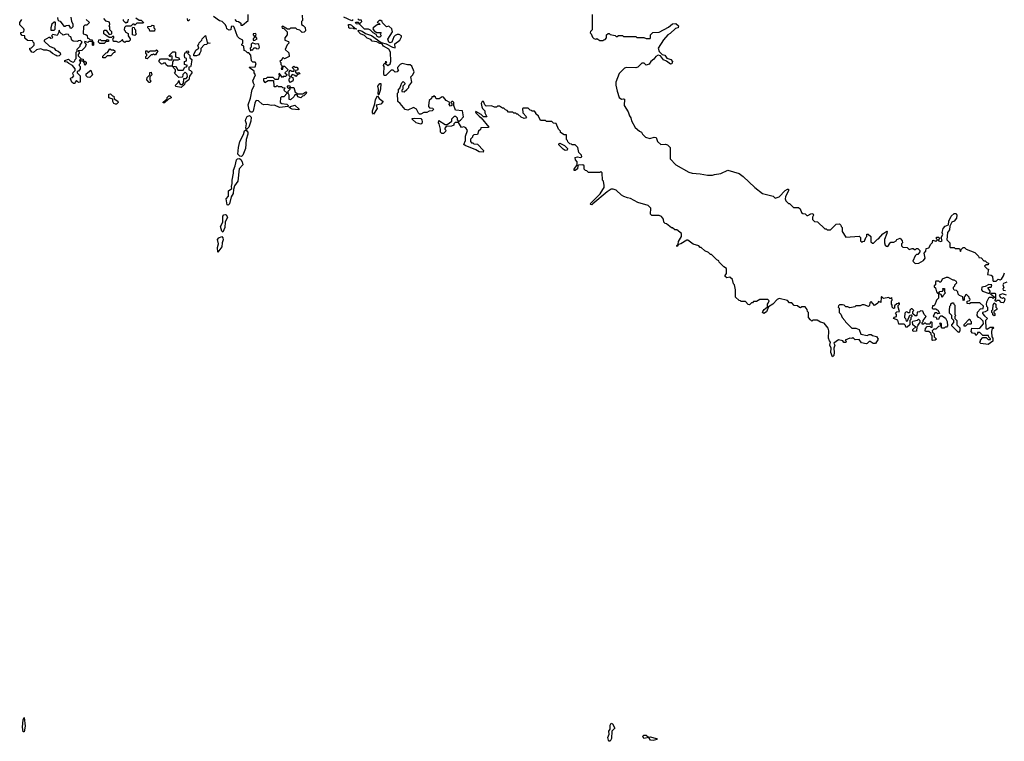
# Model space of a CAD drawing. Extents: x 2604950 to 2749250, y 940531 to 1028284.
# Tile 126 of 220: x 2704710 to 2714323, y 962627 to 969674. Entities that reach past the tile are written whole.
import ezdxf

# ---------------------------------------------------------------- set-up
doc = ezdxf.new("R2010")
doc.units = 0

msp = doc.modelspace()

# ---------------------------------------------------------------- linework, layer by layer
at = {"layer": '0CON05XD'}
for points in [[(2705215, 969590), (2705231.7, 969608.3), (2705232.5, 969625), (2705217.5, 969655), (2705212.5, 969697.5)], [(2707467, 969717), (2707470, 969665), (2707460, 969655), (2707460, 969625), (2707478.3, 969618.3), (2707497, 969597), (2707500, 969565), (2707487, 969553), (2707468.3, 969548.3), (2707445, 969570), (2707418.3, 969578.3), (2707405, 969590), (2707355, 969590), (2707345, 969580), (2707325, 969580), (2707275, 969610), (2707270, 969605), (2707271.7, 969591.7), (2707288.3, 969588.3), (2707320, 969555), (2707320, 969525), (2707300, 969495), (2707300, 969475), (2707335, 969460), (2707337.5, 969445), (2707321.7, 969428.3), (2707302.5, 969382.5), (2707338.3, 969348.3), (2707340, 969315), (2707295, 969290), (2707285, 969300), (2707271.7, 969298.3), (2707268.3, 969281.7), (2707250, 969265), (2707260, 969255), (2707260, 969235), (2707270, 969225), (2707270, 969205), (2707261.7, 969191.7), (2707278.3, 969191.7), (2707281.7, 969218.3), (2707295, 969220), (2707328.3, 969188.3), (2707328.3, 969181.7), (2707300, 969155), (2707318.3, 969138.3), (2707318.3, 969131.7), (2707305, 969120), (2707282.5, 969117.5), (2707275, 969110), (2707245, 969150), (2707240, 969135), (2707250, 969125), (2707240, 969115), (2707235, 969090), (2707205, 969090), (2707185, 969110), (2707125, 969110), (2707115, 969100), (2707090, 969095), (2707090, 969075), (2707105, 969060), (2707135, 969080), (2707188.3, 969078.3), (2707190, 969025), (2707195, 969020), (2707215, 969020), (2707225, 969030), (2707235, 969020), (2707265, 969020), (2707275, 969010), (2707298.3, 969008.3), (2707290, 968985), (2707320, 968955), (2707288.3, 968921.7), (2707265, 968920), (2707255, 968910), (2707252.5, 968865), (2707270, 968855), (2707317, 968847), (2707330, 968835), (2707330, 968825), (2707247.5, 968817.5), (2707198.8, 968838.8), (2707165, 968835.7), (2707125, 968846.2), (2707095, 968841.4), (2707077.8, 968847.8), (2707040.7, 968880.7), (2707025, 968883.8), (2707015, 968881.2), (2707005, 968856.7), (2706989.5, 968780.5), (2706979.7, 968770.3), (2706965, 968771.4), (2706951.7, 968791.7), (2706939.3, 968840.7), (2706965, 968907.5), (2706979.5, 968990.5), (2707003.8, 969035), (2706993.9, 969053.9), (2706986.7, 969075), (2707012.5, 969135), (2707000, 969155), (2707000, 969170), (2706950, 969205), (2706955, 969210), (2707008.3, 969211.7), (2707020, 969245), (2707008.3, 969258.3), (2706985, 969260), (2706971.7, 969271.7), (2706967, 969327), (2706948.3, 969348.3), (2706935, 969350), (2706917, 969367), (2706901.7, 969371.7), (2706900, 969415), (2706880, 969425), (2706880, 969435), (2706890, 969445), (2706890, 969475), (2706855, 969490), (2706835, 969510), (2706805, 969600), (2706795, 969610), (2706773.3, 969606.7), (2706770, 969575), (2706755, 969570), (2706733.6, 969583.6), (2706730, 969605), (2706716.7, 969625), (2706685.6, 969655.6), (2706662, 969662), (2706602.5, 969705)], [(2706885, 969620), (2706940, 969665), (2706940, 969725)], [(2707960, 969675), (2707960, 969665), (2707953, 969663), (2707875, 969697.5)], [(2710300, 969725), (2710300, 969575), (2710281.7, 969558.3), (2710280, 969545), (2710290, 969535), (2710301.7, 969501.7), (2710315, 969490), (2710335, 969482.5), (2710345, 969490), (2710375, 969470), (2710405, 969470), (2710411.7, 969478.3), (2710425, 969480), (2710440, 969495), (2710440, 969525), (2710455, 969540), (2710465, 969540), (2710475, 969530), (2710525, 969520), (2710535, 969510), (2710545, 969510), (2710555, 969520), (2710595, 969520), (2710605, 969510), (2710725, 969510), (2710735, 969500), (2710805, 969500), (2710825, 969490), (2710865, 969490), (2710870, 969495), (2710870, 969525), (2710893, 969547), (2710955, 969552.5), (2711045, 969600), (2711085, 969632.5), (2711115, 969637.5), (2711142.5, 969615), (2711137.5, 969595), (2711113.9, 969586.1), (2711062.3, 969537.7), (2711037.5, 969525), (2710994.4, 969475.6), (2710942.5, 969395), (2710953.6, 969363.6), (2710983.3, 969333.3), (2711007.3, 969327.3), (2711029.3, 969299.3), (2711067.5, 969285), (2711082.5, 969265), (2711078.3, 969241.7), (2711065, 969240), (2711025, 969270), (2710995, 969280), (2710965, 969320), (2710945, 969327.5), (2710920, 969315), (2710903, 969287), (2710873.6, 969266.4), (2710855, 969240), (2710825, 969230), (2710808.3, 969248.3), (2710785, 969250), (2710745, 969210), (2710727, 969203), (2710635, 969207.5), (2710615, 969200), (2710563, 969147), (2710530, 969065), (2710530, 969035), (2710542.5, 968975), (2710562.5, 968915), (2710585, 968897.5), (2710605, 968901.2), (2710616, 968896), (2710612.5, 968835), (2710650, 968775), (2710662.5, 968735), (2710677.5, 968715), (2710682.5, 968685), (2710720.7, 968620.7), (2710760, 968585), (2710780, 968575), (2710790, 968555), (2710820, 968525), (2710863.3, 968513.3), (2710905, 968526.2), (2710924.1, 968524.1), (2710937.5, 968485), (2710970, 968455), (2711015, 968457.5), (2711035, 968450), (2711060, 968425), (2711062.5, 968315), (2711115, 968257.5), (2711243.9, 968183.9), (2711275, 968173.3), (2711355, 968168.8), (2711425, 968156.7), (2711475, 968156.7), (2711492.5, 968162.5), (2711555, 968172.5), (2711625, 968202.5), (2711735, 968170), (2711775, 968142.5), (2711887.5, 968035), (2711962.5, 967975), (2712065, 967950), (2712085, 967930), (2712125, 967943.3), (2712185, 968004), (2712205, 968020), (2712215, 968020), (2712217.5, 968005), (2712187.5, 967945), (2712183.3, 967923.3), (2712190, 967905), (2712215, 967880), (2712225, 967880), (2712265, 967840), (2712315, 967840), (2712330, 967825), (2712341.7, 967791.7), (2712355, 967780), (2712378.3, 967778.3), (2712395, 967760), (2712405, 967760), (2712433, 967777), (2712455, 967780), (2712460, 967765), (2712450, 967745), (2712451.7, 967721.7), (2712471.7, 967701.7), (2712498.3, 967698.3), (2712571.7, 967631.7), (2712585, 967630), (2712595, 967620), (2712625, 967620), (2712681.7, 967678.3), (2712715, 967680), (2712728.3, 967668.3), (2712730, 967655), (2712740, 967645), (2712740, 967605), (2712775, 967550), (2712905, 967560), (2712920, 967545), (2712920, 967515), (2712935, 967500), (2712941.7, 967508.3), (2712958.3, 967511.7), (2712970, 967545), (2712980, 967555), (2712981.7, 967578.3), (2712995, 967580), (2713020, 967555), (2713020, 967505), (2713035, 967490), (2713045, 967490), (2713085, 967530), (2713095, 967532.5), (2713136.1, 967583.9), (2713175, 967607.5), (2713180, 967605), (2713176.7, 967585), (2713153.9, 967526.1), (2713153, 967493), (2713161.7, 967471.7), (2713171.7, 967461.7), (2713185, 967460), (2713210, 967495)], [(2705360, 969675), (2705390, 969645), (2705365, 969620), (2705345, 969620), (2705331.7, 969608.3), (2705330, 969535), (2705355, 969530), (2705368.3, 969518.3), (2705371.7, 969491.7), (2705385, 969490), (2705395, 969480), (2705418.3, 969478.3), (2705420, 969460), (2705430, 969455), (2705430, 969425), (2705425, 969420), (2705420, 969425), (2705420, 969460), (2705385, 969460), (2705375, 969450), (2705345, 969460), (2705341.7, 969451.7), (2705360, 969435), (2705350, 969405), (2705318.3, 969371.7), (2705281.7, 969368.3), (2705290, 969355), (2705290, 969345), (2705280, 969335), (2705281.7, 969321.7), (2705311.7, 969291.7), (2705328.3, 969288.3), (2705330, 969270), (2705345, 969270), (2705358.3, 969258.3), (2705360, 969245), (2705345, 969230), (2705340, 969255), (2705330, 969270), (2705315, 969270), (2705305, 969280), (2705291.7, 969278.3), (2705300, 969265), (2705300, 969245), (2705290, 969235), (2705290, 969225), (2705300, 969215), (2705300, 969195), (2705285, 969170), (2705271.7, 969168.3), (2705270, 969155), (2705300, 969125), (2705300, 969065), (2705285, 969060), (2705265, 969080), (2705250, 969065), (2705248.3, 969051.7), (2705235, 969050), (2705217.5, 969065), (2705207.5, 969095), (2705210, 969105), (2705225, 969110), (2705240, 969125), (2705230, 969145), (2705233, 969157), (2705251.7, 969178.3), (2705252.5, 969195), (2705225, 969227.5), (2705190, 969245), (2705175, 969260), (2705151.7, 969261.7), (2705150, 969275), (2705187.5, 969287.5), (2705201.7, 969271.7), (2705223, 969263), (2705235, 969260), (2705248.3, 969271.7), (2705250, 969285), (2705260, 969295), (2705260, 969355), (2705270, 969365), (2705270, 969385), (2705300, 969415), (2705300, 969425), (2705320, 969455), (2705305, 969470), (2705283, 969467), (2705275, 969460), (2705233, 969463), (2705220, 969475), (2705210, 969505), (2705195, 969510), (2705185, 969530), (2705165, 969532.5), (2705135, 969522.5), (2705101.7, 969551.7), (2705095, 969570), (2705090, 969545), (2705075, 969520), (2705035, 969530), (2705020, 969515), (2705030, 969505), (2705028.3, 969491.7), (2705015, 969490), (2705008.3, 969498.3), (2704995, 969500), (2704950, 969475), (2704950, 969465), (2705000, 969415), (2705046.7, 969396.7), (2705060, 969375), (2705087, 969367), (2705105, 969350), (2705107, 969333), (2705095, 969320), (2705075, 969317.5), (2705065, 969322.5), (2705031.7, 969341.7), (2705005, 969367.5), (2704975, 969377.5), (2704945, 969377.5), (2704915, 969390), (2704875, 969380), (2704845, 969352.5), (2704827, 969357), (2704810, 969385), (2704810, 969395), (2704825, 969400), (2704850, 969425), (2704850, 969445), (2704840, 969455), (2704838.3, 969468.3), (2704785, 969470), (2704761.7, 969491.7), (2704760, 969515), (2704735, 969520), (2704720, 969535), (2704721.7, 969548.3), (2704750, 969555), (2704752.5, 969575), (2704750, 969585), (2704711.7, 969621.7), (2704710, 969645), (2704730, 969675)], [(2705045, 969570), (2705057.5, 969582.5), (2705060, 969645), (2705055, 969650), (2705045, 969650), (2705025, 969630), (2705013, 969593), (2705015, 969570), (2705045, 969570)], [(2705080, 969695), (2705081.7, 969671.7), (2705091.7, 969661.7), (2705105, 969660), (2705141.7, 969611.7), (2705155, 969610), (2705163, 969617), (2705185, 969620), (2705200, 969605), (2705200, 969595), (2705215, 969590)], [(2705551.7, 969521.7), (2705530, 969535), (2705530, 969565), (2705535, 969570), (2705555, 969570), (2705585, 969530), (2705610, 969535), (2705610, 969555), (2705590, 969575), (2705590, 969605), (2705582.5, 969615), (2705590, 969625), (2705588.3, 969648.3), (2705555, 969660), (2705530, 969685)], [(2705845, 969690), (2705875, 969670), (2705895, 969670), (2705920, 969645), (2705915, 969640), (2705855, 969640), (2705835, 969620), (2705828.3, 969628.3), (2705815, 969630), (2705795, 969610), (2705745, 969610), (2705731.7, 969598.3), (2705730, 969575), (2705740, 969565), (2705740, 969555), (2705768.3, 969538.3), (2705770, 969515), (2705790, 969485), (2705790, 969475), (2705775, 969460), (2705745, 969460), (2705735, 969450), (2705721.7, 969461.7), (2705715, 969480), (2705695, 969460), (2705675, 969450), (2705655, 969460), (2705625, 969460), (2705620, 969485), (2705630, 969495), (2705628.3, 969508.3), (2705615, 969510), (2705605, 969500), (2705585, 969500), (2705551.7, 969521.7)], [(2705720, 969675), (2705720, 969665), (2705745, 969640), (2705751.7, 969648.3), (2705765, 969650), (2705771.7, 969678.3)], [(2706025, 969560), (2705981.7, 969561.7), (2705978.3, 969578.3), (2705960, 969595), (2705961.7, 969608.3), (2705995, 969610), (2706005, 969620), (2706018.3, 969618.3), (2706020, 969595), (2706030, 969585), (2706025, 969560)], [(2706370, 969675), (2706358.3, 969661.7), (2706351.7, 969661.7), (2706350, 969685)], [(2706810, 969675), (2706825, 969660), (2706847, 969657), (2706868.3, 969638.3), (2706870, 969620), (2706885, 969620)], [(2707995, 969580), (2707973, 969583), (2707965, 969590), (2707935, 969587.5), (2707925, 969592.5), (2707920, 969625), (2707935, 969627.5), (2707950.7, 969620.7), (2707981.7, 969591.7), (2708000, 969585), (2707995, 969580)], [(2708201.7, 969621.7), (2708160, 969595), (2708157.5, 969585), (2708170, 969565), (2708198.3, 969548.3), (2708238.3, 969548.3), (2708230, 969535), (2708240, 969515), (2708225, 969502.5), (2708213, 969503), (2708200.7, 969510.7), (2708190, 969530), (2708160, 969545), (2708135, 969570), (2708115, 969580), (2708075, 969582.5), (2708028.3, 969628.3), (2707993.6, 969633.6), (2707990, 969645), (2707995, 969650), (2708015, 969650), (2708021.7, 969641.7), (2708035, 969640), (2708050, 969655), (2708048.3, 969668.3), (2708025, 969670), (2708011.7, 969681.7)], [(2712705, 966880), (2712700, 966865), (2712710, 966855), (2712710, 966815), (2712727, 966797), (2712740, 966765), (2712767, 966737), (2712771.7, 966721.7), (2712835, 966660), (2712875, 966660), (2712906.7, 966646.7), (2712921.2, 966601.2), (2712985, 966590), (2713005, 966600), (2713025, 966600), (2713035, 966590), (2713075, 966580), (2713092.5, 966555), (2713067, 966513), (2713043, 966513), (2713015, 966530), (2713005, 966530), (2712985, 966510), (2712975, 966507.5), (2712928.3, 966518.3), (2712905, 966550), (2712868.3, 966548.3), (2712845, 966570), (2712835, 966560), (2712815, 966562.5), (2712770, 966545), (2712780, 966535), (2712775, 966520), (2712755, 966520), (2712747, 966537), (2712703.6, 966546.4), (2712660, 966515), (2712667.5, 966495), (2712660, 966465), (2712662.9, 966425), (2712657.3, 966392.7), (2712645, 966380), (2712630, 966425), (2712633.3, 966465), (2712620, 966495), (2712627.5, 966525), (2712616.2, 966536.2), (2712608, 966565), (2712610, 966635), (2712605, 966660), (2712565, 966710), (2712528.3, 966718.3), (2712495, 966740), (2712455, 966740), (2712445, 966730), (2712431.7, 966741.7), (2712410, 966765), (2712410, 966815), (2712403, 966823), (2712400, 966845), (2712378.3, 966868.3), (2712345, 966870), (2712335, 966860), (2712323, 966863), (2712305, 966880), (2712271.7, 966881.7), (2712248.3, 966908.3), (2712225, 966910), (2712205, 966930), (2712125, 966950), (2712105, 966942.5), (2712063.9, 966896.1), (2712020.7, 966869.3), (2712000.3, 966819.7), (2711974, 966804), (2711962.5, 966815), (2711966.2, 966825), (2711977.3, 966842.7), (2712010, 966870), (2712010, 966895), (2712016.7, 966905), (2712027.5, 966927.5), (2712015, 966940), (2711935, 966940), (2711905, 966920), (2711875, 966920), (2711865, 966910), (2711855, 966910), (2711835, 966890), (2711821.7, 966891.7), (2711795, 966920), (2711755, 966920), (2711748.3, 966928.3), (2711735, 966930), (2711700, 966965), (2711700, 967035), (2711690, 967085), (2711680, 967095), (2711670, 967135), (2711645, 967160), (2711615, 967153.3), (2711598.8, 967165), (2711596.7, 967175), (2711610, 967195), (2711610, 967245), (2711585, 967260), (2711540, 967305), (2711535, 967320), (2711515, 967330), (2711465, 967380), (2711455, 967380), (2711435, 967400), (2711400, 967415), (2711365, 967450), (2711355, 967450), (2711340, 967465), (2711285, 967480), (2711235, 967520), (2711225, 967520), (2711165, 967483.3), (2711141.7, 967478.3), (2711136.4, 967463.6), (2711125, 967460), (2711125, 967470), (2711138.3, 967481.7), (2711142.3, 967507.7), (2711172.5, 967555), (2711170, 967585), (2711125, 967620), (2711105, 967620), (2711085, 967640), (2711075, 967640), (2711025, 967680), (2711011.7, 967681.7), (2711000, 967695), (2710997, 967727), (2710975, 967750), (2710955, 967760), (2710881.7, 967761.7), (2710870, 967775), (2710871.7, 967831.7), (2710845, 967860), (2710745, 967887.5), (2710675, 967927.5), (2710643, 967933), (2710608.3, 967948.3), (2710585, 967960), (2710535, 968010), (2710505, 968017.5), (2710485, 968017.5), (2710445, 967993.3), (2710305, 967874), (2710295, 967866.2), (2710285, 967867.5), (2710280, 967875), (2710376.4, 967973.6), (2710403.8, 968015), (2710416.2, 968035), (2710417.5, 968055), (2710410, 968095), (2710400, 968105), (2710398.3, 968178.3), (2710385, 968190), (2710375, 968180), (2710265, 968180), (2710248.3, 968198.3), (2710235, 968200), (2710220, 968215), (2710220, 968245), (2710207.5, 968257.5), (2710167.5, 968252.5), (2710160, 968245), (2710155, 968217.5), (2710135, 968200), (2710125, 968200), (2710123.3, 968215), (2710153, 968257), (2710153.3, 968285), (2710136.7, 968305), (2710133, 968327), (2710155, 968333.3), (2710185, 968327.5), (2710197.5, 968335), (2710195, 968350), (2710170, 968375), (2710160, 968425), (2710135, 968450), (2710105, 968450), (2710098.3, 968458.3), (2710081.7, 968461.7), (2710061.7, 968481.7), (2710060, 968495), (2710050, 968505), (2710048.3, 968548.3), (2710025, 968550), (2709991.7, 968571.7), (2709990, 968585), (2709970, 968605), (2709948.3, 968658.3), (2709923, 968663), (2709905, 968680), (2709855, 968680), (2709845, 968690), (2709795, 968690), (2709775, 968730), (2709750, 968755), (2709750, 968765), (2709735, 968780), (2709715, 968780), (2709708.3, 968788.3), (2709695, 968790), (2709675, 968810), (2709625, 968810), (2709620, 968805), (2709622.5, 968765), (2709656.7, 968725), (2709649.3, 968710.7), (2709635, 968707.5), (2709605, 968720), (2709575, 968750), (2709565, 968750), (2709555, 968760), (2709535, 968760), (2709525, 968770), (2709481.7, 968771.7), (2709468.3, 968788.3), (2709451.7, 968791.7), (2709438.3, 968808.3), (2709425, 968810), (2709395, 968830), (2709375, 968830), (2709365, 968820), (2709345, 968820), (2709315, 968832.5), (2709265, 968830), (2709253, 968843), (2709240, 968875), (2709225, 968876), (2709216.2, 968855), (2709223.3, 968823.3), (2709230, 968805), (2709250, 968785), (2709253, 968763), (2709270, 968725), (2709240, 968725), (2709216.2, 968746.2), (2709165, 968776.2), (2709160, 968775), (2709162.5, 968765), (2709195, 968730), (2709216.7, 968716.7), (2709290, 968625), (2709285, 968620), (2709211.7, 968618.3), (2709208.3, 968601.7), (2709190, 968585), (2709178.3, 968551.7), (2709145, 968550), (2709130, 968535), (2709130, 968525), (2709113, 968507), (2709112.5, 968485), (2709121.7, 968471.7), (2709135, 968470), (2709145, 968460), (2709178.3, 968458.3), (2709240, 968395), (2709235, 968380), (2709195, 968382.5), (2709163.6, 968403.6), (2709060, 968445), (2709047.5, 968455), (2709063.3, 968495), (2709062.5, 968535), (2709081.7, 968591.7), (2709066.4, 968616.4), (2709047, 968627), (2709025, 968620), (2708995, 968670), (2708961.7, 968668.3), (2708950, 968655), (2708950, 968645), (2708925, 968632.5), (2708875, 968630), (2708860, 968615), (2708860, 968605), (2708870, 968595), (2708867, 968583), (2708847, 968563), (2708833, 968563), (2708820, 968575), (2708820, 968605), (2708807, 968657), (2708800, 968665), (2708801.7, 968688.3), (2708865, 968650), (2708885, 968650), (2708928.3, 968681.7), (2708930, 968705), (2708955, 968730), (2708965, 968730), (2708980, 968715), (2708980, 968695), (2708995, 968680), (2709015, 968692.5), (2709042.5, 968725), (2709033, 968783), (2708965, 968790), (2708950, 968835), (2708947.5, 968865), (2708940, 968875), (2708930, 968875), (2708920, 968865), (2708930, 968855), (2708930, 968835), (2708915, 968830), (2708902.5, 968845), (2708910, 968865), (2708872.5, 968885), (2708848.3, 968918.3), (2708835, 968920), (2708805, 968900), (2708775, 968900), (2708768.3, 968918.3), (2708755, 968930), (2708748.3, 968921.7), (2708735, 968920), (2708730, 968905), (2708707.5, 968885), (2708700, 968835), (2708700, 968825), (2708711.7, 968811.7), (2708745, 968810), (2708750, 968795), (2708737, 968783), (2708708.3, 968781.7), (2708685, 968767.5), (2708655, 968767.5), (2708625, 968750), (2708615, 968752.5), (2708605, 968760), (2708585, 968800), (2708555, 968817.5), (2708499.3, 968790.7), (2708475, 968797.5), (2708426.4, 968856.4), (2708403, 968873), (2708400, 968955), (2708410, 968965), (2708410, 968995), (2708420, 969005), (2708441.7, 969058.3), (2708455, 969070), (2708470, 969055), (2708470, 969045), (2708450, 969025), (2708450, 968995), (2708440, 968985), (2708441.7, 968971.7), (2708465, 968970), (2708488.3, 968991.7), (2708508.3, 969011.7), (2708510, 969025), (2708540, 969065), (2708530, 969115), (2708550, 969135), (2708560, 969165), (2708539.3, 969219.3), (2708521.7, 969231.7), (2708495, 969232.5), (2708443.6, 969246.4), (2708425, 969237.5), (2708400, 969205), (2708400, 969195), (2708410, 969185), (2708396.1, 969163.9), (2708375, 969160), (2708355, 969180), (2708338.3, 969181.7), (2708285, 969130), (2708270, 969130), (2708263.8, 969143.8), (2708267.5, 969215), (2708262.5, 969225), (2708270, 969245), (2708280, 969250), (2708285, 969270), (2708290, 969255), (2708280, 969245), (2708305, 969227.5), (2708326.2, 969243.8), (2708332.5, 969265), (2708330, 969355), (2708312.5, 969385), (2708263.6, 969413.6), (2708245, 969440), (2708225, 969440), (2708197, 969457), (2708150, 969465), (2708140, 969480), (2708103.9, 969493.9), (2708075, 969520), (2708037, 969537), (2708010, 969565), (2708025, 969570), (2708055, 969560), (2708085, 969537.5), (2708145, 969517.5), (2708240, 969450), (2708288.8, 969438.8), (2708350, 969405), (2708375, 969400), (2708373, 969437), (2708422.5, 969475), (2708437.5, 969505), (2708436.4, 969516.4), (2708415, 969527.5), (2708395, 969527.5), (2708375, 969517.5), (2708362.5, 969505), (2708342.5, 969455), (2708325, 969447.5), (2708313.3, 969453.3), (2708303, 969483), (2708350, 969555), (2708343, 969583), (2708315, 969610), (2708290, 969605), (2708251.7, 969641.7), (2708250, 969655), (2708237, 969667), (2708220, 969665), (2708200, 969645), (2708215, 969640), (2708230, 969625), (2708201.7, 969621.7)], [(2705835, 969520), (2705810, 969525), (2705810, 969595), (2705815, 969600), (2705828.3, 969598.3), (2705830, 969585), (2705840, 969575), (2705840, 969545), (2705850, 969535), (2705835, 969520)], [(2706435, 969320), (2706411.7, 969321.7), (2706410, 969335), (2706430, 969375), (2706460, 969395), (2706450, 969425), (2706460, 969435), (2706461.7, 969448.3), (2706487, 969473), (2706490, 969485), (2706525, 969520), (2706541.7, 969451.7), (2706570, 969445), (2706545, 969440), (2706535, 969430), (2706511.7, 969428.3), (2706478.3, 969391.7), (2706480, 969365), (2706470, 969345), (2706458.3, 969331.7), (2706435, 969320)], [(2706995, 969470), (2707005, 969472.5), (2707030, 969485), (2707010, 969515), (2707020, 969525), (2707015, 969540), (2706990, 969535), (2706990, 969525), (2707000, 969515), (2707000, 969495), (2706990, 969485), (2706990, 969475), (2706995, 969470)], [(2705535, 969440), (2705491.7, 969441.7), (2705480, 969455), (2705481.7, 969478.3), (2705495, 969480), (2705505, 969470), (2705555, 969470), (2705565, 969480), (2705578.3, 969478.3), (2705578.3, 969461.7), (2705555, 969460), (2705535, 969440)], [(2706965, 969370), (2706971.7, 969378.3), (2706985, 969380), (2706995, 969400), (2707015, 969400), (2707025, 969390), (2707045, 969392.5), (2707050, 969405), (2707045, 969430), (2707035, 969437.5), (2707013, 969433), (2706981.7, 969448.3), (2706970, 969435), (2706970, 969405), (2706960, 969395), (2706965, 969370)], [(2705545, 969300), (2705521.7, 969301.7), (2705521.7, 969318.3), (2705555, 969350), (2705568.3, 969351.7), (2705591.7, 969388.3), (2705605, 969380), (2705625, 969380), (2705638.3, 969368.3), (2705638.3, 969351.7), (2705625, 969350), (2705598.3, 969321.7), (2705565, 969320), (2705545, 969300)], [(2705955, 969290), (2705940, 969295), (2705940, 969315), (2705950, 969325), (2705950, 969335), (2705940, 969345), (2705941.7, 969368.3), (2705958.3, 969368.3), (2705965, 969350), (2705985, 969370), (2706035, 969370), (2706045, 969380), (2706058.3, 969368.3), (2706035, 969330), (2706025, 969330), (2706015, 969340), (2706008.3, 969331.7), (2705995, 969330), (2705955, 969290)], [(2706285, 969010), (2706235, 969020), (2706230, 969035), (2706258.3, 969061.7), (2706265, 969080), (2706271.7, 969051.7), (2706285, 969040), (2706298.3, 969041.7), (2706310, 969055), (2706311.7, 969098.3), (2706335, 969100), (2706350, 969115), (2706345, 969140), (2706325, 969160), (2706301.7, 969138.3), (2706298.3, 969111.7), (2706265, 969110), (2706221.7, 969151.7), (2706230, 969165), (2706230, 969185), (2706200, 969220), (2706155, 969220), (2706141.7, 969231.7), (2706135, 969250), (2706115, 969250), (2706108.3, 969241.7), (2706095, 969240), (2706072.5, 969262.5), (2706072.5, 969275), (2706085, 969290), (2706095, 969292.5), (2706155, 969290), (2706165, 969280), (2706198.3, 969281.7), (2706198.3, 969318.3), (2706185, 969320), (2706175, 969310), (2706170, 969325), (2706205, 969360), (2706225, 969360), (2706230, 969355), (2706231.7, 969311.7), (2706265, 969300), (2706270, 969285), (2706253, 969277), (2706211.7, 969278.3), (2706202.5, 969255), (2706200, 969220), (2706230, 969215), (2706248.3, 969198.3), (2706255, 969180), (2706305, 969180), (2706321.7, 969208.3), (2706338.3, 969211.7), (2706350, 969225), (2706320, 969235), (2706320, 969265), (2706338.3, 969271.7), (2706340, 969295), (2706321.7, 969301.7), (2706317.5, 969325), (2706321.7, 969348.3), (2706338.3, 969351.7), (2706340, 969365), (2706355, 969370), (2706360, 969355), (2706350, 969345), (2706370, 969325), (2706371.7, 969301.7), (2706390, 969285), (2706381.7, 969218.3), (2706378.3, 969211.7), (2706361.7, 969208.3), (2706360, 969185), (2706378.3, 969178.3), (2706390, 969165), (2706390, 969155), (2706368.3, 969121.7), (2706360, 969085), (2706321.7, 969058.3), (2706318.3, 969041.7), (2706285, 969010)], [(2707355, 969060), (2707340, 969075), (2707340, 969095), (2707350, 969105), (2707350, 969115), (2707340, 969125), (2707340, 969165), (2707355, 969180), (2707365, 969170), (2707388.3, 969171.7), (2707388.3, 969188.3), (2707370, 969205), (2707385, 969220), (2707395, 969210), (2707415, 969210), (2707430, 969195), (2707418.3, 969181.7), (2707401.7, 969178.3), (2707401.7, 969161.7), (2707415, 969150), (2707437, 969157), (2707450, 969145), (2707421.7, 969138.3), (2707405, 969120), (2707398.3, 969128.3), (2707371.7, 969138.3), (2707360, 969125), (2707360, 969115), (2707378.3, 969108.3), (2707380, 969085), (2707375, 969070), (2707365, 969070), (2707355, 969060)], [(2705395, 969110), (2705371.7, 969111.7), (2705360, 969125), (2705360, 969145), (2705405, 969180), (2705420, 969135), (2705395, 969110)], [(2705985, 969060), (2705975, 969060), (2705950, 969085), (2705955, 969110), (2705980, 969135), (2705981.7, 969158.3), (2705995, 969160), (2706000, 969135), (2705980, 969115), (2705980, 969085), (2705990, 969075), (2705985, 969060)], [(2707355, 968890), (2707340, 968895), (2707340, 968935), (2707330, 968955), (2707330, 968975), (2707350, 968995), (2707350, 969010), (2707335, 969000), (2707320, 969015), (2707335, 969030), (2707348.3, 969028.3), (2707350, 969010), (2707385, 969010), (2707400, 968965), (2707425, 968950), (2707475, 968950), (2707505, 968970), (2707510, 968965), (2707508.3, 968951.7), (2707485, 968930), (2707471.7, 968928.3), (2707455, 968910), (2707425, 968920), (2707418.3, 968938.3), (2707395, 968940), (2707385, 968920), (2707355, 968890)], [(2708215, 968940), (2708210, 968945), (2708212.5, 968995), (2708207.5, 969025), (2708225, 969050), (2708235, 969050), (2708232.5, 968995), (2708215, 968940)], [(2705645, 968847.5), (2705630, 968855), (2705620, 968875), (2705618.3, 968898.3), (2705581.7, 968911.7), (2705580, 968945), (2705595, 968950), (2705615, 968930), (2705628.3, 968928.3), (2705631.7, 968901.7), (2705668.3, 968878.3), (2705670, 968865), (2705655, 968850), (2705645, 968847.5)], [(2706125, 968860), (2706111.7, 968861.7), (2706111.7, 968868.3), (2706148.3, 968901.7), (2706150, 968915), (2706165, 968930), (2706175, 968930), (2706188.3, 968918.3), (2706188.3, 968911.7), (2706161.7, 968898.3), (2706125, 968860)], [(2708165, 968750), (2708153.6, 968763.6), (2708153.3, 968785), (2708177.5, 968852.5), (2708183.8, 968895), (2708205, 968930), (2708220, 968905), (2708260, 968875), (2708235, 968850), (2708191.7, 968838.3), (2708200, 968805), (2708165, 968750)], [(2707435, 968793.3), (2707370.9, 968800.9), (2707342.5, 968817.5), (2707353.3, 968826.7), (2707395, 968840), (2707438.3, 968798.3), (2707435, 968793.3)], [(2706925, 968600), (2706917.5, 968617.5), (2706926, 968655), (2706915.7, 968685), (2706917.1, 968702.9), (2706931.1, 968728.9), (2706955, 968737.1), (2706970.3, 968720.3), (2706966.8, 968683.2), (2706946.9, 968623.1), (2706925, 968600)], [(2708625, 968653.3), (2708580, 968665), (2708541.7, 968701.7), (2708541.7, 968708.3), (2708565, 968712.5), (2708627, 968707), (2708637.5, 968695), (2708640, 968675), (2708635, 968660), (2708625, 968653.3)], [(2706875, 968336.2), (2706860.3, 968340.3), (2706838.8, 968358.8), (2706846.2, 968425), (2706858.8, 968485), (2706896.2, 968553.8), (2706905, 968587.5), (2706918.3, 968598.3), (2706936.7, 968575), (2706938.8, 968555), (2706921.4, 968505), (2706913.8, 968415), (2706888.1, 968351.9), (2706875, 968336.2)], [(2710035, 968397.5), (2710015, 968407.5), (2709975, 968450), (2709975, 968460), (2709985, 968467.5), (2710030, 968445), (2710060, 968415), (2710055, 968400), (2710035, 968397.5)], [(2706745, 967863.8), (2706737, 967867), (2706725.8, 967925), (2706748.3, 967951.7), (2706748.6, 968001.4), (2706780, 968025), (2706777.5, 968045), (2706786, 968075), (2706783.8, 968105), (2706797.5, 968175), (2706796.2, 968205), (2706813.8, 968245), (2706825.9, 968304.1), (2706835.8, 968314.2), (2706855, 968318.8), (2706868.8, 968308.8), (2706883.3, 968285), (2706887.5, 968255), (2706854.3, 968215.7), (2706840, 968095), (2706808.3, 968051.7), (2706796.2, 968015), (2706794.3, 967975), (2706773.8, 967945), (2706757.5, 967875), (2706745, 967863.8)], [(2713210, 967495), (2713215, 967500), (2713245, 967500), (2713266.4, 967513.6), (2713275, 967527.5), (2713305, 967540), (2713327.5, 967515), (2713330, 967495), (2713320, 967485), (2713320, 967465), (2713331.7, 967451.7), (2713375, 967447.5), (2713395, 967430), (2713425, 967440), (2713435, 967440), (2713445, 967430), (2713455, 967430), (2713465, 967440), (2713478.3, 967438.3), (2713498.3, 967418.3), (2713500, 967405), (2713478.3, 967381.7), (2713465, 967380), (2713451.7, 967368.3), (2713430, 967315), (2713452.5, 967292.5), (2713490, 967295), (2713535, 967322.5), (2713550, 967345), (2713540, 967395), (2713557, 967413), (2713561.7, 967438.3), (2713587.5, 967445), (2713605, 967480), (2713621.7, 967498.3), (2713625, 967520), (2713655, 967510), (2713670, 967525), (2713660, 967535), (2713661.7, 967548.3), (2713685, 967550), (2713690, 967535), (2713680, 967525), (2713680, 967515), (2713705, 967507.5), (2713717.5, 967515), (2713707.5, 967545), (2713722.5, 967575), (2713717.5, 967595), (2713727.5, 967635), (2713745, 967657.5), (2713780, 967670), (2713783.3, 967705), (2713803.6, 967756.4), (2713835, 967782.5), (2713851.7, 967781.7), (2713860, 967765), (2713857.5, 967735), (2713833, 967707), (2713812.5, 967695), (2713792.5, 967657.5), (2713787, 967623), (2713767.5, 967595), (2713762.5, 967525), (2713790, 967495), (2713790, 967455), (2713795, 967450), (2713835, 967450), (2713845, 967440), (2713885, 967440), (2713895, 967410), (2713901.7, 967428.3), (2713921.7, 967448.3), (2713935, 967450), (2713951.7, 967431.7), (2714035, 967400), (2714070, 967365), (2714075, 967350), (2714098.3, 967348.3), (2714125, 967320), (2714135, 967320), (2714151.7, 967301.7), (2714170, 967295), (2714165, 967280), (2714145, 967280), (2714130, 967265), (2714155, 967240), (2714168.3, 967238.3), (2714160, 967185), (2714195, 967180), (2714208.3, 967168.3), (2714210, 967125), (2714215, 967120), (2714245, 967120), (2714265, 967140), (2714282.5, 967132.5), (2714295, 967140), (2714316.7, 967173.3), (2714325, 967200)], [(2706695, 967600), (2706685, 967607.5), (2706670, 967655), (2706694.2, 967695.8), (2706694.2, 967755.8), (2706702.2, 967767.8), (2706715, 967772), (2706727.1, 967767.1), (2706738, 967745), (2706715.8, 967695), (2706712.5, 967645), (2706695, 967600)], [(2706645, 967402.5), (2706640.3, 967449.7), (2706651.2, 967485), (2706641.7, 967528.3), (2706655, 967544), (2706685, 967557.5), (2706694.1, 967544.1), (2706696, 967525), (2706686.2, 967495), (2706683.8, 967455), (2706645, 967402.5)], [(2714345, 966982.5), (2714305, 966997.5), (2714272.5, 966985), (2714285, 966960), (2714305, 966952.5), (2714315, 966960), (2714327, 966947), (2714321.7, 966918.3), (2714311.7, 966908.3), (2714293, 966913), (2714275, 966930), (2714255, 966930), (2714245, 966920), (2714231.7, 966931.7), (2714240, 966945), (2714240, 966995), (2714235, 967000), (2714195, 967000), (2714190, 966995), (2714221.7, 966971.7), (2714230, 966965), (2714215, 966950), (2714205, 966960), (2714175, 966960), (2714170, 966955), (2714150, 966915), (2714147.5, 966895), (2714150, 966875), (2714160, 966865), (2714160, 966835), (2714135, 966820), (2714110, 966815), (2714110, 966805), (2714130, 966780), (2714160, 966755), (2714140, 966735), (2714141.7, 966661.7), (2714155, 966650), (2714185, 966670), (2714215, 966670), (2714220, 966665), (2714201.7, 966648.3), (2714197.5, 966625), (2714200, 966575), (2714210, 966565), (2714210, 966535), (2714167, 966503), (2714095, 966510), (2714080, 966525), (2714090, 966535), (2714090, 966545), (2714115, 966570), (2714145, 966570), (2714165, 966550), (2714188.3, 966551.7), (2714188.3, 966558.3), (2714171.7, 966571.7), (2714168.3, 966588.3), (2714115, 966590), (2714085, 966620), (2714061.7, 966618.3), (2714060, 966605), (2714045, 966590), (2714038.3, 966608.3), (2714013, 966613), (2713998.3, 966628.3), (2714005, 966660), (2714065, 966657.5), (2714085, 966662.5), (2714120, 966705), (2714118.3, 966728.3), (2714088.8, 966758.8), (2714070, 966765), (2714057.5, 966785), (2714061.7, 966818.3), (2714091.7, 966848.3), (2714118.3, 966851.7), (2714120, 966875), (2714085, 966910), (2713995, 966910), (2713985, 966900), (2713961.7, 966901.7), (2713960, 966925), (2713988.3, 966931.7), (2713990, 966945), (2713980, 966955), (2713980, 966965), (2713955, 966990), (2713940, 966985), (2713940, 966975), (2713930, 966965), (2713930, 966935), (2713921.7, 966931.7), (2713918.3, 966968.3), (2713885, 966980), (2713873, 966993), (2713870, 967015), (2713855, 967030), (2713835, 967032.5), (2713827.5, 967045), (2713828.3, 967061.7), (2713840, 967075), (2713840, 967085), (2713860, 967105), (2713856.4, 967116.4), (2713835, 967130), (2713825, 967130), (2713775, 967157.5), (2713757, 967157), (2713715, 967140), (2713705, 967110), (2713695, 967110), (2713685, 967120), (2713655, 967120), (2713650, 967115), (2713650, 967085), (2713640, 967075), (2713640, 967065), (2713650, 967055), (2713660, 967015), (2713671.7, 967001.7), (2713680, 967000), (2713695, 967020), (2713718.3, 967021.7), (2713730, 967035), (2713720, 967045), (2713725, 967050), (2713738.3, 967048.3), (2713740, 967015), (2713750, 967005), (2713721.7, 966978.3), (2713715, 966960), (2713708.3, 966988.3), (2713680, 967000), (2713680, 966955), (2713660, 966935), (2713645, 966890), (2713635, 966880), (2713621.7, 966878.3), (2713620, 966855), (2713625, 966850), (2713655, 966850), (2713665, 966840), (2713675, 966840), (2713690, 966805), (2713675, 966800), (2713665, 966810), (2713645, 966810), (2713630, 966775), (2713658.3, 966768.3), (2713665, 966750), (2713688.3, 966751.7), (2713691.7, 966768.3), (2713705, 966780), (2713715, 966780), (2713748.3, 966758.3), (2713767, 966727), (2713770, 966685), (2713758.3, 966671.7), (2713745, 966670), (2713735, 966660), (2713715, 966660), (2713710, 966665), (2713710, 966705), (2713705, 966710), (2713691.7, 966708.3), (2713700, 966695), (2713698.3, 966681.7), (2713681.7, 966678.3), (2713655, 966650), (2713635, 966650), (2713620, 966635), (2713621.7, 966621.7), (2713640, 966605), (2713640, 966575), (2713660, 966555), (2713647, 966543), (2713625, 966540), (2713620, 966545), (2713620, 966585), (2713610, 966595), (2713608.3, 966608.3), (2713585, 966630), (2713555, 966630), (2713550, 966635), (2713553, 966657), (2713571.7, 966678.3), (2713595, 966680), (2713605, 966670), (2713618.3, 966671.7), (2713620, 966715), (2713615, 966720), (2713601.7, 966718.3), (2713595, 966700), (2713565, 966700), (2713555, 966710), (2713545, 966710), (2713535, 966700), (2713521.7, 966701.7), (2713520, 966715), (2713530, 966725), (2713530, 966735), (2713560, 966775), (2713540, 966795), (2713528.3, 966828.3), (2713505, 966830), (2713495, 966820), (2713471.7, 966818.3), (2713470, 966785), (2713465, 966780), (2713451.7, 966781.7), (2713431.7, 966801.7), (2713430, 966825), (2713440, 966835), (2713425, 966850), (2713415, 966850), (2713401.7, 966838.3), (2713398.3, 966811.7), (2713385, 966810), (2713378.3, 966818.3), (2713365, 966820), (2713351.7, 966808.3), (2713350, 966765), (2713360, 966755), (2713365, 966730), (2713378.3, 966731.7), (2713401.7, 966788.3), (2713415, 966790), (2713420, 966785), (2713420, 966775), (2713410, 966765), (2713410, 966745), (2713400, 966735), (2713400, 966695), (2713375, 966670), (2713361.7, 966671.7), (2713358.3, 966688.3), (2713345, 966700), (2713295, 966700), (2713285, 966740), (2713240, 966755), (2713251.7, 966768.3), (2713270, 966775), (2713270, 966795), (2713261.7, 966808.3), (2713275, 966820), (2713300, 966825), (2713287.5, 966865), (2713288.3, 966881.7), (2713300, 966895), (2713300, 966905), (2713295, 966910), (2713288.3, 966901.7), (2713275, 966900), (2713251.7, 966878.3), (2713250, 966855), (2713241.7, 966851.7), (2713230, 966865), (2713230, 966885), (2713222.5, 966895), (2713222.5, 966927.5), (2713230, 966935), (2713225, 966960), (2713215, 966950), (2713205, 966950), (2713195, 966960), (2713145, 966950), (2713125, 966970), (2713120, 966965), (2713118.3, 966911.7), (2713095, 966920), (2713090, 966905), (2713055, 966882.5), (2713025, 966920), (2713011.7, 966908.3), (2713007, 966883), (2712997.5, 966872.5), (2712955, 966887.5), (2712935, 966887.5), (2712915, 966880), (2712875, 966880), (2712865, 966870), (2712815, 966860), (2712795, 966870), (2712775, 966870), (2712760, 966885), (2712745, 966890), (2712715, 966890), (2712705, 966880)], [(2714349.3, 967110.7), (2714315, 967097.5), (2714307.5, 967085), (2714320, 967055), (2714310, 967045), (2714311.7, 967031.7), (2714335, 967030)], [(2714175, 967000), (2714187.5, 967015), (2714163, 967057), (2714175, 967062.5), (2714195, 967060), (2714200, 967085), (2714173, 967087), (2714135, 967067.5), (2714105, 967060), (2714100, 967035), (2714111.7, 967021.7), (2714175, 967000)], [(2713875, 966620), (2713810, 966685), (2713810, 966695), (2713830, 966715), (2713830, 966735), (2713810, 966755), (2713810, 966785), (2713788.3, 966808.3), (2713786.7, 966835), (2713790, 966875), (2713800, 966885), (2713801.7, 966898.3), (2713815, 966910), (2713828.3, 966908.3), (2713830, 966895), (2713840, 966885), (2713840, 966795), (2713850, 966785), (2713840, 966775), (2713840, 966755), (2713860, 966735), (2713860, 966695), (2713890, 966665), (2713890, 966635), (2713875, 966620)], [(2714225, 966782.5), (2714211.7, 966791.7), (2714210, 966805), (2714200, 966815), (2714200, 966835), (2714210, 966845), (2714213, 966887), (2714225, 966910), (2714240, 966895), (2714240, 966865), (2714250, 966855), (2714250, 966845), (2714220, 966825), (2714220, 966815), (2714230, 966805), (2714230, 966785), (2714225, 966782.5)], [(2713435, 966630), (2713430, 966635), (2713431.7, 966648.3), (2713460, 966675), (2713445, 966680), (2713430, 966695), (2713428.3, 966721.7), (2713431.7, 966728.3), (2713475, 966740), (2713485, 966750), (2713500, 966735), (2713500, 966715), (2713480, 966695), (2713480, 966685), (2713470, 966675), (2713465, 966632.5), (2713435, 966630)], [(2713945, 966680), (2713931.7, 966681.7), (2713931.7, 966698.3), (2713981.7, 966748.3), (2713988.3, 966748.3), (2713990, 966735), (2714000, 966725), (2714000, 966705), (2713995, 966700), (2713965, 966700), (2713945, 966680)], [(2704755, 962720), (2704745, 962720), (2704737.1, 962765), (2704744, 962835), (2704755, 962860), (2704762.9, 962775), (2704755, 962720)], [(2710465, 962626.7), (2710457.3, 962637.3), (2710453.1, 962665), (2710463.8, 962695), (2710462, 962725), (2710473.8, 962746.2), (2710474.2, 962785.8), (2710485, 962802.5), (2710497.1, 962797.1), (2710520, 962755), (2710490, 962725), (2710489.4, 962655), (2710475, 962628.8), (2710465, 962626.7)], [(2710895, 962634.3), (2710868.9, 962638.9), (2710852.5, 962662.5), (2710805, 962654.2), (2710794.2, 962675.8), (2710804.2, 962685.8), (2710825, 962685.7), (2710848.3, 962668.3), (2710865, 962671.2), (2710927.5, 962655), (2710935, 962643.3), (2710895, 962634.3)]]:
    msp.add_lwpolyline(points, dxfattribs=at)

doc.saveas('drawing.dxf')
